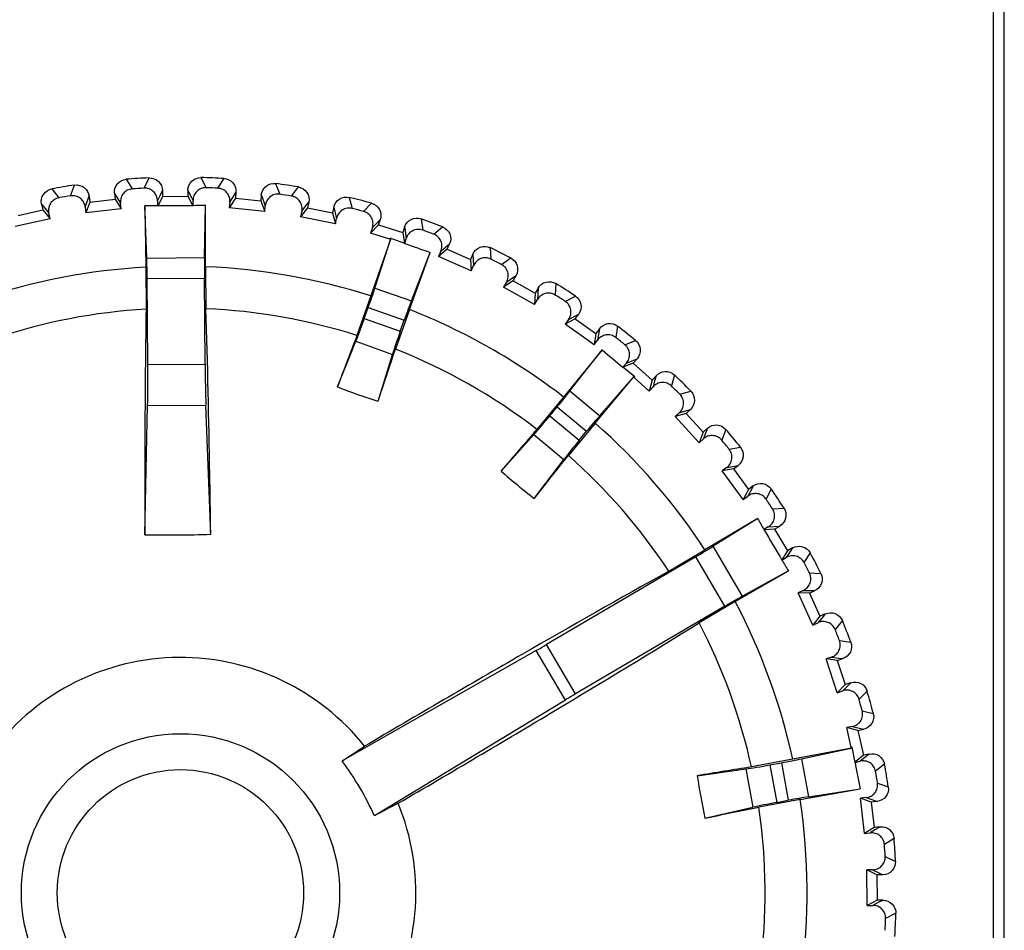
# Model space of a CAD drawing. Header units: millimetres. Extents: x 66 to 1727, y -68 to 939.
# Tile 52 of 72: x 376 to 391, y 677 to 691. Entities that reach past the tile are written whole.
import ezdxf

# ---------------------------------------------------------------- set-up
doc = ezdxf.new("R2010")
doc.units = ezdxf.units.MM
doc.header["$LTSCALE"] = 65.395
doc.layers.add('07_ALL_FEATURES', color=7, linetype='CONTINUOUS')
doc.layers.add('7_ALL_FEATURES', color=7, linetype='CONTINUOUS')

msp = doc.modelspace()

# ---------------------------------------------------------------- linework, layer by layer
at = {"layer": '07_ALL_FEATURES', "color": 7, "linetype": 'Continuous'}
for p, q in [((391.038, 706.768), (391.038, 665.868)), ((376.536, 688.275), (376.598, 688.444)), ((377.407, 688.535), (377.505, 688.384)), ((377.691, 688.395), (377.77, 688.557)), ((378.585, 688.563), (378.666, 688.403)), ((378.852, 688.394), (378.948, 688.547)), ((379.758, 688.468), (379.823, 688.3)), ((376.24, 688.384), (376.353, 688.244)), ((377.224, 688.314), (377.234, 688.221)), ((377.224, 688.314), (377.269, 688.243)), ((377.901, 688.196), (377.948, 688.293)), ((377.948, 688.293), (377.979, 688.359)), ((377.979, 688.359), (377.98, 688.266)), ((378.379, 688.362), (378.38, 688.269)), ((378.379, 688.362), (378.416, 688.287)), ((378.416, 688.287), (378.46, 688.2)), ((379.096, 688.266), (379.135, 688.328)), ((379.135, 688.328), (379.126, 688.236)), ((379.533, 688.289), (379.524, 688.197)), ((379.533, 688.289), (379.54, 688.27)), ((379.533, 688.289), (379.54, 688.27)), ((380.007, 688.272), (380.118, 688.414)), ((376.08, 688.145), (376.1, 688.054)), ((376.08, 688.145), (376.134, 688.078)), ((376.766, 688.098), (376.818, 688.245)), ((376.837, 688.177), (376.775, 688.009)), ((376.818, 688.245), (376.827, 688.269)), ((376.827, 688.269), (376.837, 688.177)), ((376.837, 688.177), (377.234, 688.221)), ((377.234, 688.221), (377.332, 688.071)), ((377.269, 688.243), (377.321, 688.161)), ((377.332, 688.071), (377.321, 688.161)), ((377.901, 688.196), (377.901, 688.115)), ((377.98, 688.266), (377.906, 688.115)), ((377.98, 688.266), (378.38, 688.269)), ((378.38, 688.269), (378.456, 688.12)), ((378.461, 688.119), (378.46, 688.2)), ((378.641, 687.303), (378.659, 688.125)), ((378.659, 687.16), (378.659, 688.125)), ((379.126, 688.236), (379.031, 688.084)), ((379.04, 688.174), (379.031, 688.084)), ((379.04, 688.174), (379.096, 688.266)), ((379.126, 688.236), (379.524, 688.197)), ((379.524, 688.197), (379.588, 688.03)), ((379.54, 688.27), (379.596, 688.12)), ((379.588, 688.03), (379.596, 688.12)), ((380.17, 688.033), (380.236, 688.119)), ((380.236, 688.119), (380.281, 688.177)), ((380.281, 688.177), (380.262, 688.086)), ((380.916, 688.251), (380.962, 688.077)), ((381.142, 688.03), (381.268, 688.159)), ((375.71, 687.968), (376.1, 688.054)), ((376.1, 688.054), (376.213, 687.915)), ((376.134, 688.078), (376.193, 688.003)), ((376.213, 687.915), (376.193, 688.003)), ((376.766, 688.098), (376.775, 688.009)), ((377.332, 688.071), (376.775, 688.009)), ((377.733, 687.296), (377.703, 688.118)), ((377.703, 688.118), (377.717, 687.153)), ((379.588, 688.03), (379.031, 688.084)), ((380.262, 688.086), (380.152, 687.945)), ((380.17, 688.033), (380.152, 687.945)), ((380.262, 688.086), (380.654, 688.006)), ((380.673, 688.096), (380.654, 688.006)), ((380.654, 688.006), (380.7, 687.833)), ((380.673, 688.096), (380.678, 688.076)), ((380.673, 688.096), (380.678, 688.076)), ((380.678, 688.076), (380.718, 687.921)), ((376.213, 687.915), (375.666, 687.795)), ((380.7, 687.833), (380.152, 687.945)), ((380.7, 687.833), (380.718, 687.921)), ((381.377, 687.818), (381.252, 687.689)), ((381.28, 687.775), (381.347, 687.846)), ((381.347, 687.846), (381.405, 687.906)), ((381.377, 687.818), (381.405, 687.906)), ((381.377, 687.818), (381.758, 687.697)), ((382.044, 687.914), (382.072, 687.736)), ((381.28, 687.775), (381.252, 687.689)), ((381.556, 687.593), (381.252, 687.689)), ((381.786, 687.785), (381.758, 687.697)), ((381.758, 687.697), (381.785, 687.528)), ((381.786, 687.785), (381.789, 687.765)), ((381.786, 687.785), (381.789, 687.765)), ((381.789, 687.765), (381.813, 687.606)), ((382.246, 687.67), (382.384, 687.786)), ((381.566, 687.59), (381.257, 686.702)), ((381.319, 686.825), (381.57, 687.604)), ((381.566, 687.59), (381.556, 687.593)), ((381.561, 687.608), (381.559, 687.603)), ((381.566, 687.59), (381.559, 687.603)), ((381.788, 687.527), (381.561, 687.608)), ((381.788, 687.527), (381.813, 687.606)), ((382.431, 687.466), (382.494, 687.52)), ((382.457, 687.435), (382.494, 687.52)), ((381.862, 686.487), (382.189, 687.386)), ((381.892, 686.622), (382.189, 687.386)), ((382.457, 687.435), (382.32, 687.32)), ((382.356, 687.403), (382.32, 687.32)), ((382.356, 687.403), (382.431, 687.466)), ((382.457, 687.435), (382.824, 687.275)), ((382.861, 687.36), (382.824, 687.275)), ((382.861, 687.36), (382.869, 687.179)), ((383.131, 687.46), (383.14, 687.28)), ((377.733, 687.296), (378.641, 687.303)), ((382.833, 687.096), (382.32, 687.32)), ((382.824, 687.275), (382.833, 687.096)), ((383.307, 687.197), (383.456, 687.298)), ((377.717, 687.153), (377.722, 686.493)), ((378.659, 687.16), (378.664, 686.5)), ((382.833, 687.096), (382.869, 687.179)), ((377.74, 686.975), (378.64, 686.981)), ((377.75, 685.621), (377.74, 686.975)), ((378.65, 685.627), (378.64, 686.981)), ((383.492, 686.941), (383.343, 686.841)), ((383.388, 686.919), (383.343, 686.841)), ((383.388, 686.919), (383.469, 686.975)), ((383.469, 686.975), (383.538, 687.022)), ((383.492, 686.941), (383.538, 687.022)), ((383.492, 686.941), (383.84, 686.744)), ((384.164, 686.896), (384.155, 686.716)), ((381.319, 686.825), (381.892, 686.622)), ((383.83, 686.565), (383.343, 686.841)), ((383.84, 686.744), (383.83, 686.565)), ((383.885, 686.824), (383.84, 686.744)), ((383.885, 686.824), (383.875, 686.643)), ((381.257, 686.702), (381.036, 686.08)), ((383.83, 686.565), (383.875, 686.643)), ((384.312, 686.616), (384.471, 686.7)), ((381.153, 686.347), (381.215, 686.521)), ((381.215, 686.521), (381.781, 686.32)), ((381.862, 686.487), (381.641, 685.865)), ((384.45, 686.378), (384.523, 686.417)), ((384.469, 686.342), (384.523, 686.417)), ((381.153, 686.347), (381.719, 686.146)), ((381.719, 686.146), (381.781, 686.32)), ((384.469, 686.342), (384.311, 686.258)), ((384.364, 686.331), (384.311, 686.258)), ((384.364, 686.331), (384.45, 686.378)), ((384.469, 686.342), (384.794, 686.109)), ((384.766, 685.932), (384.311, 686.258)), ((384.794, 686.109), (384.766, 685.932)), ((384.848, 686.184), (384.794, 686.109)), ((384.848, 686.184), (384.819, 686.006)), ((385.133, 686.227), (385.105, 686.049)), ((380.731, 685.272), (381.019, 685.988)), ((381.019, 685.988), (381.596, 685.783)), ((384.766, 685.932), (384.819, 686.006)), ((385.25, 685.933), (385.417, 686)), ((384.89, 685.854), (384.286, 685.112)), ((384.386, 685.207), (384.89, 685.854)), ((381.368, 685.046), (381.596, 685.783)), ((385.272, 685.644), (385.217, 685.582)), ((385.378, 685.643), (385.219, 685.58)), ((385.272, 685.644), (385.363, 685.681)), ((385.363, 685.681), (385.44, 685.713)), ((385.378, 685.643), (385.44, 685.713)), ((385.378, 685.643), (385.678, 685.378)), ((377.75, 685.621), (378.65, 685.627)), ((385.403, 685.428), (385.217, 685.582)), ((384.781, 684.703), (385.385, 685.423)), ((384.855, 684.819), (385.395, 685.435)), ((385.385, 685.423), (385.4, 685.424)), ((385.393, 685.417), (385.385, 685.423)), ((385.393, 685.417), (385.385, 685.423)), ((385.631, 685.205), (385.393, 685.417)), ((385.403, 685.428), (385.4, 685.424)), ((385.678, 685.378), (385.631, 685.205)), ((385.739, 685.447), (385.678, 685.378)), ((385.716, 685.365), (385.691, 685.273)), ((385.739, 685.447), (385.716, 685.365)), ((386.027, 685.46), (385.98, 685.286)), ((384.386, 685.207), (384.855, 684.819)), ((385.631, 685.205), (385.691, 685.273)), ((386.113, 685.155), (386.286, 685.204)), ((384.286, 685.112), (383.866, 684.603)), ((377.702, 682.946), (377.747, 684.978)), ((377.747, 684.978), (378.663, 684.985)), ((378.738, 682.954), (378.663, 684.985)), ((384.067, 684.814), (384.185, 684.956)), ((384.185, 684.956), (384.647, 684.574)), ((386.104, 684.866), (386.186, 684.89)), ((386.186, 684.89), (386.278, 684.917)), ((386.21, 684.854), (386.278, 684.917)), ((384.067, 684.814), (384.53, 684.432)), ((386.104, 684.866), (386.037, 684.805)), ((386.21, 684.854), (386.037, 684.805)), ((386.415, 684.392), (386.037, 684.805)), ((386.21, 684.854), (386.479, 684.559)), ((384.781, 684.703), (384.361, 684.194)), ((384.53, 684.432), (384.647, 684.574)), ((386.548, 684.621), (386.479, 684.559)), ((386.548, 684.621), (386.517, 684.542)), ((386.835, 684.603), (386.771, 684.435)), ((383.303, 683.949), (383.818, 684.522)), ((383.818, 684.522), (384.29, 684.132)), ((386.479, 684.559), (386.415, 684.392)), ((386.415, 684.392), (386.482, 684.453)), ((386.517, 684.542), (386.482, 684.453)), ((386.889, 684.292), (387.066, 684.323)), ((383.824, 683.518), (384.29, 684.132)), ((386.85, 684.005), (386.778, 683.951)), ((386.954, 683.982), (386.778, 683.951)), ((387.11, 683.501), (386.778, 683.951)), ((386.85, 684.005), (387.028, 684.037)), ((386.954, 683.982), (387.028, 684.037)), ((386.954, 683.982), (387.191, 683.66)), ((387.191, 683.66), (387.11, 683.501)), ((387.227, 683.64), (387.182, 683.555)), ((387.266, 683.715), (387.191, 683.66)), ((387.266, 683.715), (387.227, 683.64)), ((387.55, 683.667), (387.468, 683.507)), ((387.11, 683.501), (387.182, 683.555)), ((387.57, 683.352), (387.75, 683.364)), ((387.336, 683.203), (386.507, 682.708)), ((387.336, 683.203), (386.639, 682.766)), ((387.502, 683.07), (387.434, 683.031)), ((387.603, 683.037), (387.437, 683.026)), ((387.502, 683.07), (387.683, 683.084)), ((387.603, 683.037), (387.683, 683.084)), ((387.603, 683.037), (387.805, 682.692)), ((385.938, 682.373), (386.507, 682.708)), ((387.099, 681.983), (386.639, 682.766)), ((387.885, 682.739), (387.805, 682.692)), ((387.885, 682.739), (387.838, 682.668)), ((386.364, 682.599), (384.018, 681.221)), ((386.82, 681.823), (386.364, 682.599)), ((387.805, 682.692), (387.715, 682.553)), ((387.718, 682.548), (387.785, 682.588)), ((387.838, 682.668), (387.785, 682.588)), ((388.163, 682.662), (388.064, 682.511)), ((386.984, 681.896), (387.82, 682.378)), ((387.82, 682.378), (387.099, 681.983)), ((388.15, 682.346), (388.33, 682.339)), ((388.053, 682.073), (387.971, 682.036)), ((388.149, 682.03), (387.971, 682.036)), ((388.202, 681.526), (387.971, 682.036)), ((388.053, 682.073), (388.234, 682.068)), ((388.149, 682.03), (388.234, 682.068)), ((388.149, 682.03), (388.315, 681.665)), ((386.82, 681.823), (384.474, 680.445)), ((386.984, 681.896), (386.415, 681.561)), ((388.315, 681.665), (388.202, 681.526)), ((388.345, 681.638), (388.284, 681.564)), ((388.399, 681.704), (388.315, 681.665)), ((388.399, 681.704), (388.345, 681.638)), ((388.202, 681.526), (388.284, 681.564)), ((388.667, 681.598), (388.554, 681.458)), ((384.474, 680.445), (384.018, 681.221)), ((388.622, 681.285), (388.8, 681.259)), ((383.856, 681.127), (380.803, 679.391)), ((384.313, 680.349), (383.856, 681.127)), ((388.496, 681.024), (388.411, 680.996)), ((388.496, 681.024), (388.651, 681.003)), ((388.588, 680.97), (388.676, 681)), ((388.651, 681.003), (388.676, 681)), ((388.588, 680.97), (388.411, 680.996)), ((388.588, 680.464), (388.411, 680.996)), ((388.588, 680.97), (388.714, 680.591)), ((388.714, 680.591), (388.588, 680.464)), ((388.741, 680.56), (388.673, 680.493)), ((388.802, 680.62), (388.714, 680.591)), ((388.802, 680.62), (388.741, 680.56)), ((388.588, 680.464), (388.673, 680.493)), ((389.057, 680.487), (388.93, 680.36)), ((384.313, 680.349), (381.311, 678.528)), ((388.979, 680.18), (389.154, 680.136)), ((388.828, 679.934), (388.74, 679.915)), ((388.828, 679.934), (388.979, 679.897)), ((388.913, 679.871), (388.74, 679.915)), ((388.808, 679.604), (388.74, 679.915)), ((388.913, 679.871), (389.004, 679.891)), ((388.913, 679.871), (388.999, 679.481)), ((388.979, 679.897), (389.004, 679.891)), ((388.823, 679.607), (388.818, 679.606)), ((388.867, 679.369), (388.823, 679.607)), ((388.81, 679.594), (387.887, 679.417)), ((388.025, 679.425), (388.825, 679.597)), ((388.81, 679.594), (388.808, 679.604)), ((388.81, 679.594), (388.808, 679.604)), ((388.81, 679.594), (388.818, 679.606)), ((388.999, 679.481), (388.866, 679.373)), ((389.09, 679.5), (388.999, 679.481)), ((389.09, 679.5), (389.023, 679.447)), ((387.887, 679.417), (387.238, 679.297)), ((387.527, 679.329), (387.709, 679.363)), ((387.527, 679.329), (387.636, 678.739)), ((387.709, 679.363), (387.818, 678.773)), ((388.025, 679.425), (388.135, 678.827)), ((388.867, 679.369), (388.948, 679.388)), ((389.023, 679.447), (388.948, 679.388)), ((389.329, 679.341), (389.189, 679.228)), ((386.386, 679.158), (387.15, 679.266)), ((387.15, 679.266), (387.26, 678.664)), ((389.22, 679.044), (389.389, 678.983)), ((388.003, 678.785), (388.945, 678.952)), ((388.135, 678.827), (388.945, 678.952)), ((388.003, 678.785), (387.354, 678.666)), ((387.636, 678.739), (387.818, 678.773)), ((389.043, 678.815), (388.954, 678.805)), ((389.122, 678.744), (388.954, 678.805)), ((389.016, 678.249), (388.954, 678.805)), ((389.043, 678.815), (389.19, 678.763)), ((389.214, 678.754), (389.122, 678.744)), ((389.122, 678.744), (389.166, 678.346)), ((389.19, 678.763), (389.214, 678.754)), ((386.508, 678.492), (387.26, 678.664)), ((389.166, 678.346), (389.016, 678.249)), ((389.016, 678.249), (389.106, 678.259)), ((389.188, 678.312), (389.106, 678.259)), ((389.259, 678.357), (389.166, 678.346)), ((389.259, 678.357), (389.188, 678.312)), ((389.48, 678.173), (389.329, 678.075)), ((389.34, 677.89), (389.502, 677.81)), ((389.141, 677.68), (389.05, 677.68)), ((389.211, 677.601), (389.05, 677.68)), ((389.055, 677.12), (389.05, 677.68)), ((389.141, 677.68), (389.238, 677.633)), ((389.304, 677.602), (389.211, 677.601)), ((389.211, 677.601), (389.214, 677.201)), ((389.238, 677.633), (389.304, 677.602)), ((389.214, 677.201), (389.055, 677.12)), ((389.232, 677.165), (389.145, 677.121)), ((389.307, 677.202), (389.214, 677.201)), ((389.307, 677.202), (389.232, 677.165)), ((389.055, 677.12), (389.145, 677.121)), ((389.508, 676.996), (389.348, 676.915))]:
    msp.add_line(p, q, dxfattribs=at)
for radius in [2.501, 1.936]:
    msp.add_circle((378.263, 677.318), radius, dxfattribs=at)
for centre, radius, start, end in [((378.263, 677.318), 11.25, 98.5091, 100.3611), ((378.263, 677.318), 11.25, 92.5091, 94.3611), ((378.263, 677.318), 11.25, 86.5091, 88.3611), ((378.263, 677.318), 11.25, 80.5091, 82.3611), ((378.263, 677.318), 11.092, 98.9543, 99.9159), ((378.263, 677.318), 11.092, 92.9543, 93.9159), ((378.263, 677.318), 11.092, 86.9543, 87.9159), ((378.263, 677.318), 11.092, 80.9543, 81.9159), ((380.226, 418.82), 269.306, 90.37552, 90.49464), ((378.847, 677.356), 10.77, 90.9981, 92.0528), ((378.263, 677.318), 11.25, 74.5091, 76.3611), ((377.679, 677.348), 10.77, 88.8173, 89.8721), ((378.263, 677.318), 11.092, 74.9543, 75.9159), ((378.263, 677.318), 11.25, 68.5091, 70.3611), ((378.263, 677.318), 11.092, 68.9543, 69.9159), ((392.429, 717.187), 31.512, 250.2637, 251.0368), ((378.263, 677.318), 11.25, 62.5091, 64.3611), ((378.263, 677.318), 11.092, 62.9543, 63.9159), ((378.263, 677.318), 9.85, 93.1756, 108.5678), ((378.263, 677.318), 9.85, 72.3023, 87.6946), ((378.263, 677.318), 11.25, 56.5091, 58.3611), ((378.263, 677.318), 11.092, 56.9543, 57.9159), ((378.263, 677.318), 9.191, 93.3723, 108.4338), ((378.263, 677.318), 9.191, 72.4363, 87.4978), ((378.263, 677.318), 9.85, 52.3023, 68.5678), ((378.263, 677.318), 11.25, 50.5091, 52.3611), ((530.642, 629.036), 160.112, 159.12841, 159.43744), ((378.263, 677.318), 11.092, 50.9543, 51.9159), ((224.509, 737.72), 165.467, 341.43771, 341.73674), ((378.263, 677.318), 9.191, 52.4363, 68.4338), ((405.216, 709.934), 31.512, 229.8334, 230.6064), ((378.263, 677.318), 11.25, 44.5091, 46.3611), ((384.87, 695.91), 11.415, 248.7367, 252.1335), ((378.263, 677.318), 11.092, 44.9543, 45.9159), ((504.939, 579.832), 160.112, 139.12841, 139.43744), ((378.263, 677.318), 9.85, 33.1756, 48.5678), ((378.263, 677.318), 11.25, 38.5091, 40.3611), ((378.263, 677.318), 11.092, 38.9543, 39.9159), ((254.44, 786.664), 165.467, 321.43771, 321.73674), ((378.263, 677.318), 9.191, 33.3723, 48.4338), ((390.831, 692.529), 11.415, 228.7367, 232.1335), ((378.263, 677.318), 11.25, 32.5091, 34.3611), ((378.263, 677.318), 11.092, 32.9543, 33.9159), ((414.819, 698.794), 31.598, 209.5665, 209.9259), ((414.743, 698.751), 31.51, 209.9261, 210.9441), ((378.014, 710.104), 27.16, 269.3429, 271.5272), ((414.818, 698.796), 31.598, 210.9442, 211.3037), ((378.263, 677.318), 11.25, 26.5091, 28.3611), ((378.263, 677.318), 11.092, 26.9543, 27.9159), ((378.263, 677.318), 9.85, 12.3023, 27.6946), ((378.263, 677.318), 9.191, 12.4363, 27.4978), ((378.263, 677.318), 11.25, 20.5091, 22.3611), ((378.263, 677.318), 11.092, 20.9543, 21.9159), ((378.263, 677.318), 3.7, 38.5117, 142.3584), ((378.263, 677.318), 11.25, 14.5091, 16.3611), ((378.263, 677.318), 11.092, 14.9543, 15.9159), ((366.069, 702.456), 27.369, 302.5706, 303.456), ((377.217, 676.703), 4.482, 24.0193, 36.8509), ((412.639, 521.213), 160.112, 99.12841, 99.43744), ((419.874, 684.984), 31.512, 190.2637, 191.0368), ((378.263, 677.318), 11.25, 8.5091, 10.3611), ((397.668, 680.892), 11.415, 188.7367, 192.1335), ((378.263, 677.318), 11.092, 8.9543, 9.9159), ((378.263, 677.318), 3.7, 278.5117, 22.3584), ((394.286, 654.43), 27.369, 117.4141, 118.2996), ((378.263, 677.318), 9.85, 352.3023, 8.5678), ((378.263, 677.318), 3.7, 158.5117, 262.3584), ((353.696, 840.674), 165.467, 281.43771, 281.73674), ((378.263, 677.318), 9.191, 352.4363, 8.4338), ((378.263, 677.318), 11.092, 2.9543, 3.9159), ((378.263, 677.318), 11.25, 2.5091, 4.3611), ((378.263, 677.318), 11.25, 356.5091, 358.3611), ((378.263, 677.318), 11.092, 356.9543, 357.9159)]:
    msp.add_arc(centre, radius, start, end, dxfattribs=at)
for centre, major_axis, start_param, end_param in [((377.722, 686.974), (-0.004, 0.5), -1.570796, -0.872665), ((378.657, 686.982), (-0.004, 0.5), 0.872665, 1.570796), ((381.199, 686.527), (0.167, 0.471), -1.570796, -0.872665), ((381.797, 686.314), (0.167, 0.471), 0.872665, 1.570796), ((381.137, 686.353), (0.167, 0.471), -2.443461, -1.570796), ((381.735, 686.14), (0.167, 0.471), -4.712389, -3.839724), ((377.715, 685.62), (-0.008, 1), -2.268928, -1.570796), ((378.685, 685.628), (-0.008, 1), 1.570796, 2.268928), ((384.171, 684.967), (0.318, 0.385), -1.570796, -0.872665), ((384.054, 684.825), (0.318, 0.385), -2.443461, -1.570796), ((384.661, 684.563), (0.318, 0.385), 0.872665, 1.570796), ((384.543, 684.42), (0.318, 0.385), 1.570796, 2.443461), ((386.355, 682.615), (0.431, 0.253), -1.570796, -0.872665), ((386.829, 681.808), (0.431, 0.253), 0.872665, 1.570796), ((384.009, 681.236), (0.431, 0.253), -1.954769, -1.570796), ((384.483, 680.43), (0.431, 0.253), 1.570796, 1.954769), ((387.524, 679.346), (0.492, 0.091), -2.443461, -1.570796), ((387.706, 679.38), (0.492, 0.091), -1.570796, -0.872665), ((387.639, 678.722), (0.492, 0.091), 1.570796, 2.443461), ((387.821, 678.755), (0.492, 0.091), 0.872665, 1.570796)]:
    msp.add_ellipse(centre, major_axis=major_axis, ratio=0.034921, start_param=start_param, end_param=end_param, dxfattribs=at)
for points, knots in [([(376.598, 688.444), (376.65, 688.452), (376.764, 688.424), (376.821, 688.32), (376.827, 688.269)], [0, 0, 0, 0, 0.499949, 1, 1, 1, 1]), ([(377.224, 688.314), (377.218, 688.365), (377.25, 688.478), (377.355, 688.531), (377.407, 688.535)], [0, 0, 0, 0, 0.500014, 1, 1, 1, 1]), ([(377.77, 688.557), (377.823, 688.559), (377.933, 688.519), (377.979, 688.411), (377.979, 688.359)], [0, 0, 0, 0, 0.499986, 1, 1, 1, 1]), ([(378.379, 688.362), (378.379, 688.414), (378.423, 688.523), (378.533, 688.565), (378.585, 688.563)], [0, 0, 0, 0, 0.500014, 1, 1, 1, 1]), ([(378.948, 688.547), (379, 688.544), (379.106, 688.493), (379.14, 688.38), (379.135, 688.328)], [0, 0, 0, 0, 0.500018, 1, 1, 1, 1]), ([(379.533, 688.289), (379.538, 688.341), (379.593, 688.445), (379.707, 688.475), (379.758, 688.468)], [0, 0, 0, 0, 0.500014, 1, 1, 1, 1]), ([(376.08, 688.145), (376.069, 688.196), (376.089, 688.311), (376.188, 688.375), (376.24, 688.384)], [0, 0, 0, 0, 0.500014, 1, 1, 1, 1]), ([(376.766, 688.098), (376.763, 688.125), (376.746, 688.177), (376.693, 688.239), (376.619, 688.276), (376.563, 688.279), (376.536, 688.275)], [0, 0, 0, 0, 0.247564, 0.496433, 0.747396, 1, 1, 1, 1]), ([(377.505, 688.384), (377.478, 688.382), (377.425, 688.367), (377.361, 688.315), (377.323, 688.242), (377.318, 688.187), (377.321, 688.161)], [0, 0, 0, 0, 0.252604, 0.503567, 0.752436, 1, 1, 1, 1]), ([(377.901, 688.196), (377.901, 688.222), (377.89, 688.276), (377.843, 688.344), (377.773, 688.388), (377.718, 688.397), (377.691, 688.395)], [0, 0, 0, 0, 0.247564, 0.496433, 0.747396, 1, 1, 1, 1]), ([(378.666, 688.403), (378.639, 688.404), (378.584, 688.394), (378.515, 688.349), (378.47, 688.28), (378.46, 688.226), (378.46, 688.2)], [0, 0, 0, 0, 0.252604, 0.503567, 0.752436, 1, 1, 1, 1]), ([(379.04, 688.174), (379.042, 688.2), (379.037, 688.255), (378.998, 688.327), (378.933, 688.379), (378.879, 688.393), (378.852, 688.394)], [0, 0, 0, 0, 0.247564, 0.496433, 0.747396, 1, 1, 1, 1]), ([(379.823, 688.3), (379.796, 688.304), (379.74, 688.3), (379.667, 688.262), (379.614, 688.199), (379.599, 688.146), (379.596, 688.12)], [0, 0, 0, 0, 0.252604, 0.503567, 0.752436, 1, 1, 1, 1]), ([(380.118, 688.414), (380.169, 688.405), (380.269, 688.343), (380.291, 688.228), (380.281, 688.177)], [0, 0, 0, 0, 0.500028, 1, 1, 1, 1]), ([(376.353, 688.244), (376.326, 688.24), (376.274, 688.219), (376.216, 688.16), (376.186, 688.084), (376.187, 688.029), (376.193, 688.003)], [0, 0, 0, 0, 0.252604, 0.503567, 0.752436, 1, 1, 1, 1]), ([(380.17, 688.033), (380.176, 688.059), (380.176, 688.114), (380.145, 688.19), (380.086, 688.248), (380.034, 688.268), (380.007, 688.272)], [0, 0, 0, 0, 0.247564, 0.496433, 0.747396, 1, 1, 1, 1]), ([(380.673, 688.096), (380.683, 688.147), (380.749, 688.245), (380.865, 688.263), (380.916, 688.251)], [0, 0, 0, 0, 0.500014, 1, 1, 1, 1]), ([(381.268, 688.159), (381.318, 688.145), (381.411, 688.073), (381.421, 687.956), (381.405, 687.906)], [0, 0, 0, 0, 0.500031, 1, 1, 1, 1]), ([(380.962, 688.077), (380.936, 688.083), (380.88, 688.086), (380.803, 688.055), (380.744, 687.998), (380.723, 687.947), (380.718, 687.921)], [0, 0, 0, 0, 0.252604, 0.503567, 0.752436, 1, 1, 1, 1]), ([(381.28, 687.775), (381.288, 687.8), (381.294, 687.855), (381.271, 687.934), (381.218, 687.998), (381.169, 688.023), (381.142, 688.03)], [0, 0, 0, 0, 0.247564, 0.496433, 0.747396, 1, 1, 1, 1]), ([(381.786, 687.785), (381.802, 687.835), (381.877, 687.925), (381.995, 687.931), (382.044, 687.914)], [0, 0, 0, 0, 0.500014, 1, 1, 1, 1]), ([(382.072, 687.736), (382.047, 687.745), (381.991, 687.753), (381.911, 687.731), (381.847, 687.68), (381.821, 687.632), (381.813, 687.606)], [0, 0, 0, 0, 0.252604, 0.503567, 0.752436, 1, 1, 1, 1]), ([(382.356, 687.403), (382.367, 687.427), (382.379, 687.48), (382.364, 687.561), (382.318, 687.63), (382.272, 687.661), (382.246, 687.67)], [0, 0, 0, 0, 0.247564, 0.496433, 0.747396, 1, 1, 1, 1]), ([(382.384, 687.786), (382.433, 687.767), (382.518, 687.685), (382.515, 687.568), (382.494, 687.52)], [0, 0, 0, 0, 0.499982, 1, 1, 1, 1]), ([(382.861, 687.36), (382.882, 687.408), (382.966, 687.489), (383.084, 687.483), (383.131, 687.46)], [0, 0, 0, 0, 0.500014, 1, 1, 1, 1]), ([(383.14, 687.28), (383.116, 687.292), (383.062, 687.306), (382.98, 687.293), (382.911, 687.248), (382.88, 687.203), (382.869, 687.179)], [0, 0, 0, 0, 0.252604, 0.503567, 0.752436, 1, 1, 1, 1]), ([(383.388, 686.919), (383.401, 686.942), (383.419, 686.994), (383.412, 687.076), (383.374, 687.15), (383.331, 687.185), (383.307, 687.197)], [0, 0, 0, 0, 0.247564, 0.496433, 0.747396, 1, 1, 1, 1]), ([(383.456, 687.298), (383.502, 687.274), (383.578, 687.184), (383.563, 687.067), (383.538, 687.022)], [0, 0, 0, 0, 0.499956, 1, 1, 1, 1]), ([(383.885, 686.824), (383.911, 686.87), (384.004, 686.942), (384.12, 686.923), (384.164, 686.896)], [0, 0, 0, 0, 0.500014, 1, 1, 1, 1]), ([(384.155, 686.716), (384.132, 686.73), (384.079, 686.75), (383.997, 686.745), (383.923, 686.708), (383.888, 686.667), (383.875, 686.643)], [0, 0, 0, 0, 0.25262, 0.503596, 0.752449, 1, 1, 1, 1]), ([(384.364, 686.331), (384.379, 686.353), (384.402, 686.402), (384.404, 686.485), (384.374, 686.562), (384.334, 686.601), (384.312, 686.616)], [0, 0, 0, 0, 0.247564, 0.496433, 0.747396, 1, 1, 1, 1]), ([(384.471, 686.7), (384.514, 686.671), (384.58, 686.574), (384.553, 686.459), (384.523, 686.417)], [0, 0, 0, 0, 0.499948, 1, 1, 1, 1]), ([(377.722, 686.493), (377.718, 686.217), (377.703, 685.035), (377.7, 683.853), (377.702, 682.946)], [0, 0, 0, 0, 0.23304, 1, 1, 1, 1]), ([(378.738, 682.954), (378.734, 683.266), (378.717, 684.448), (378.691, 685.63), (378.664, 686.5)], [0, 0, 0, 0, 0.263972, 1, 1, 1, 1]), ([(384.848, 686.184), (384.879, 686.227), (384.978, 686.289), (385.092, 686.258), (385.133, 686.227)], [0, 0, 0, 0, 0.500014, 1, 1, 1, 1]), ([(385.105, 686.049), (385.084, 686.065), (385.034, 686.09), (384.951, 686.094), (384.874, 686.065), (384.834, 686.027), (384.819, 686.006)], [0, 0, 0, 0, 0.252604, 0.503567, 0.752436, 1, 1, 1, 1]), ([(385.417, 686), (385.458, 685.967), (385.513, 685.863), (385.474, 685.752), (385.44, 685.713)], [0, 0, 0, 0, 0.499963, 1, 1, 1, 1]), ([(385.272, 685.644), (385.29, 685.664), (385.318, 685.711), (385.329, 685.792), (385.307, 685.872), (385.271, 685.916), (385.25, 685.933)], [0, 0, 0, 0, 0.247564, 0.496433, 0.747396, 1, 1, 1, 1]), ([(385.739, 685.447), (385.774, 685.486), (385.879, 685.538), (385.989, 685.496), (386.027, 685.46)], [0, 0, 0, 0, 0.500014, 1, 1, 1, 1]), ([(385.98, 685.286), (385.961, 685.305), (385.913, 685.334), (385.831, 685.347), (385.752, 685.326), (385.708, 685.293), (385.691, 685.273)], [0, 0, 0, 0, 0.252604, 0.503567, 0.752436, 1, 1, 1, 1]), ([(386.286, 685.204), (386.322, 685.167), (386.367, 685.058), (386.316, 684.952), (386.278, 684.917)], [0, 0, 0, 0, 0.499998, 1, 1, 1, 1]), ([(386.104, 684.866), (386.124, 684.884), (386.157, 684.928), (386.176, 685.007), (386.162, 685.089), (386.132, 685.136), (386.113, 685.155)], [0, 0, 0, 0, 0.247564, 0.496433, 0.747396, 1, 1, 1, 1]), ([(386.548, 684.621), (386.586, 684.657), (386.697, 684.697), (386.801, 684.643), (386.835, 684.603)], [0, 0, 0, 0, 0.500014, 1, 1, 1, 1]), ([(386.771, 684.435), (386.753, 684.456), (386.709, 684.491), (386.629, 684.512), (386.548, 684.5), (386.501, 684.471), (386.482, 684.453)], [0, 0, 0, 0, 0.252604, 0.503567, 0.752436, 1, 1, 1, 1]), ([(386.85, 684.005), (386.872, 684.02), (386.909, 684.061), (386.936, 684.138), (386.931, 684.221), (386.906, 684.271), (386.889, 684.292)], [0, 0, 0, 0, 0.247564, 0.496433, 0.747396, 1, 1, 1, 1]), ([(387.066, 684.323), (387.099, 684.282), (387.131, 684.169), (387.07, 684.068), (387.028, 684.037)], [0, 0, 0, 0, 0.500024, 1, 1, 1, 1]), ([(387.266, 683.715), (387.308, 683.746), (387.422, 683.775), (387.52, 683.711), (387.55, 683.667)], [0, 0, 0, 0, 0.500014, 1, 1, 1, 1]), ([(387.468, 683.507), (387.453, 683.53), (387.413, 683.569), (387.335, 683.598), (387.253, 683.594), (387.204, 683.571), (387.182, 683.555)], [0, 0, 0, 0, 0.252604, 0.503567, 0.752436, 1, 1, 1, 1]), ([(387.502, 683.07), (387.525, 683.084), (387.566, 683.12), (387.602, 683.194), (387.605, 683.277), (387.585, 683.329), (387.57, 683.352)], [0, 0, 0, 0, 0.247564, 0.496433, 0.747396, 1, 1, 1, 1]), ([(387.75, 683.364), (387.778, 683.32), (387.799, 683.204), (387.728, 683.111), (387.683, 683.084)], [0, 0, 0, 0, 0.500024, 1, 1, 1, 1]), ([(387.885, 682.739), (387.93, 682.766), (388.047, 682.782), (388.138, 682.708), (388.163, 682.662)], [0, 0, 0, 0, 0.500014, 1, 1, 1, 1]), ([(388.064, 682.511), (388.052, 682.535), (388.016, 682.578), (387.942, 682.615), (387.86, 682.62), (387.808, 682.602), (387.785, 682.588)], [0, 0, 0, 0, 0.252604, 0.503567, 0.752436, 1, 1, 1, 1]), ([(385.938, 682.373), (385.169, 681.945), (383.571, 681.036), (381.983, 680.109), (381.158, 679.622)], [0, 0, 0, 0, 0.47886, 1, 1, 1, 1]), ([(388.053, 682.073), (388.077, 682.084), (388.122, 682.116), (388.165, 682.186), (388.177, 682.268), (388.162, 682.322), (388.15, 682.346)], [0, 0, 0, 0, 0.247564, 0.496433, 0.747396, 1, 1, 1, 1]), ([(388.33, 682.339), (388.353, 682.293), (388.362, 682.175), (388.281, 682.09), (388.234, 682.068)], [0, 0, 0, 0, 0.500004, 1, 1, 1, 1]), ([(388.399, 681.704), (388.447, 681.725), (388.564, 681.73), (388.647, 681.646), (388.667, 681.598)], [0, 0, 0, 0, 0.500014, 1, 1, 1, 1]), ([(381.685, 678.725), (382.512, 679.208), (384.095, 680.144), (385.667, 681.098), (386.415, 681.561)], [0, 0, 0, 0, 0.52114, 1, 1, 1, 1]), ([(388.554, 681.458), (388.543, 681.483), (388.513, 681.53), (388.443, 681.574), (388.362, 681.588), (388.308, 681.575), (388.284, 681.564)], [0, 0, 0, 0, 0.252604, 0.503567, 0.752436, 1, 1, 1, 1]), ([(388.496, 681.024), (388.521, 681.032), (388.569, 681.059), (388.619, 681.124), (388.64, 681.204), (388.631, 681.259), (388.622, 681.285)], [0, 0, 0, 0, 0.247563, 0.496433, 0.747398, 1, 1, 1, 1]), ([(388.8, 681.259), (388.818, 681.211), (388.814, 681.093), (388.725, 681.016), (388.676, 681)], [0, 0, 0, 0, 0.499948, 1, 1, 1, 1]), ([(388.802, 680.62), (388.852, 680.637), (388.969, 680.629), (389.043, 680.537), (389.057, 680.487)], [0, 0, 0, 0, 0.500014, 1, 1, 1, 1]), ([(388.93, 680.36), (388.923, 680.386), (388.897, 680.435), (388.832, 680.487), (388.753, 680.509), (388.698, 680.502), (388.673, 680.493)], [0, 0, 0, 0, 0.252604, 0.503567, 0.752436, 1, 1, 1, 1]), ([(388.828, 679.934), (388.854, 679.939), (388.904, 679.961), (388.961, 680.021), (388.99, 680.098), (388.986, 680.154), (388.979, 680.18)], [0, 0, 0, 0, 0.247564, 0.496433, 0.747396, 1, 1, 1, 1]), ([(389.154, 680.136), (389.167, 680.086), (389.151, 679.969), (389.054, 679.902), (389.004, 679.891)], [0, 0, 0, 0, 0.499944, 1, 1, 1, 1]), ([(389.09, 679.5), (389.141, 679.512), (389.256, 679.491), (389.32, 679.393), (389.329, 679.341)], [0, 0, 0, 0, 0.500014, 1, 1, 1, 1]), ([(389.189, 679.228), (389.185, 679.255), (389.164, 679.307), (389.105, 679.365), (389.029, 679.395), (388.974, 679.394), (388.948, 679.388)], [0, 0, 0, 0, 0.252604, 0.503567, 0.752436, 1, 1, 1, 1]), ([(389.043, 678.815), (389.07, 678.818), (389.122, 678.835), (389.184, 678.888), (389.221, 678.962), (389.224, 679.018), (389.22, 679.044)], [0, 0, 0, 0, 0.247564, 0.496433, 0.747396, 1, 1, 1, 1]), ([(389.389, 678.983), (389.397, 678.931), (389.369, 678.817), (389.266, 678.76), (389.214, 678.754)], [0, 0, 0, 0, 0.49995, 1, 1, 1, 1]), ([(389.329, 678.075), (389.327, 678.102), (389.312, 678.156), (389.26, 678.22), (389.187, 678.258), (389.132, 678.263), (389.106, 678.259)], [0, 0, 0, 0, 0.252604, 0.503567, 0.752436, 1, 1, 1, 1]), ([(389.259, 678.357), (389.31, 678.363), (389.423, 678.33), (389.476, 678.225), (389.48, 678.173)], [0, 0, 0, 0, 0.500014, 1, 1, 1, 1]), ([(389.141, 677.68), (389.167, 677.68), (389.221, 677.691), (389.289, 677.738), (389.333, 677.807), (389.342, 677.863), (389.34, 677.89)], [0, 0, 0, 0, 0.247557, 0.496409, 0.747381, 1, 1, 1, 1]), ([(389.502, 677.81), (389.504, 677.758), (389.464, 677.648), (389.356, 677.602), (389.304, 677.602)], [0, 0, 0, 0, 0.499986, 1, 1, 1, 1]), ([(389.307, 677.202), (389.359, 677.202), (389.468, 677.158), (389.51, 677.048), (389.508, 676.996)], [0, 0, 0, 0, 0.500014, 1, 1, 1, 1]), ([(389.348, 676.915), (389.349, 676.942), (389.339, 676.997), (389.294, 677.066), (389.225, 677.111), (389.171, 677.121), (389.145, 677.121)], [0, 0, 0, 0, 0.252604, 0.503567, 0.752436, 1, 1, 1, 1])]:
    msp.add_open_spline(points, degree=3, knots=knots, dxfattribs=at)
at = {"layer": '7_ALL_FEATURES', "color": 7, "linetype": 'Continuous'}
msp.add_line((391.213, 665.868), (391.213, 706.768), dxfattribs=at)

doc.saveas('drawing.dxf')
